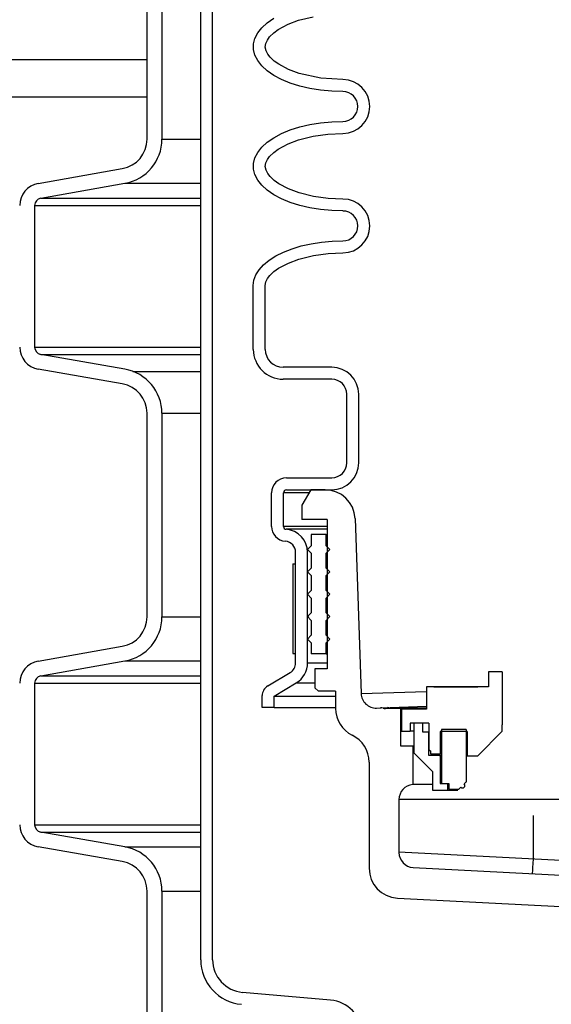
# Model space of a CAD drawing. Extents: x 1529 to 4201, y -422 to 622.
# Tile 180 of 256: x 2087.96 to 2092.41, y 112.43 to 120.67. Entities that reach past the tile are written whole.
import ezdxf

# ---------------------------------------------------------------- set-up
doc = ezdxf.new("R2010")
doc.units = 0
doc.header["$MEASUREMENT"] = 0
doc.layers.add('SPILL-BUCKET', color=1, linetype='CONTINUOUS')
doc.layers.add('TANK-SLAB', color=6, linetype='CONTINUOUS')

msp = doc.modelspace()

# ---------------------------------------------------------------- linework, layer by layer
at = {"layer": 'SPILL-BUCKET', "color": 1, "linetype": 'Continuous'}
for p, q in [((2089.47658, 112.80247), (2089.47658, 127.00003)), ((2089.57651, 112.80247), (2089.57651, 127.00003)), ((2089.02751, 121.37183), (2089.02751, 119.66835)), ((2089.15243, 121.37183), (2089.15243, 119.66835)), ((2089.98826, 120.60118), (2090.0336, 120.64242)), ((2090.0336, 120.64242), (2090.08893, 120.6805)), ((2090.12529, 120.58532), (2090.20801, 120.63009)), ((2090.20801, 120.63009), (2090.29599, 120.66308)), ((2090.29599, 120.66308), (2090.41724, 120.69373)), ((2089.93021, 120.51185), (2089.95361, 120.55743)), ((2089.95361, 120.55743), (2089.98826, 120.60118)), ((2090.05348, 120.52429), (2090.08724, 120.55736)), ((2090.08724, 120.55736), (2090.12529, 120.58532)), ((2089.91841, 120.46516), (2089.93021, 120.51185)), ((2089.91841, 120.4181), (2089.91841, 120.46516)), ((2090.01691, 120.43884), (2090.02134, 120.46961)), ((2090.02134, 120.46961), (2090.03458, 120.49841)), ((2090.03458, 120.49841), (2090.05348, 120.52429)), ((2089.93021, 120.37141), (2089.91841, 120.4181)), ((2090.02309, 120.4083), (2090.01691, 120.43884)), ((2090.03752, 120.38008), (2090.02309, 120.4083)), ((2090.057, 120.35494), (2090.03752, 120.38008)), ((2089.95361, 120.32582), (2089.93021, 120.37141)), ((2089.98826, 120.28207), (2089.95361, 120.32582)), ((2090.09127, 120.32261), (2090.057, 120.35494)), ((2090.12959, 120.29514), (2090.09127, 120.32261)), ((2090.21252, 120.25123), (2090.12959, 120.29514)), ((2090.0336, 120.24083), (2089.98826, 120.28207)), ((2090.08893, 120.20275), (2090.0336, 120.24083)), ((2090.30042, 120.21878), (2090.21252, 120.25123)), ((2090.48098, 120.17898), (2090.30042, 120.21878)), ((2090.15336, 120.16845), (2090.08893, 120.20275)), ((2090.22588, 120.13845), (2090.15336, 120.16845)), ((2090.30535, 120.11323), (2090.22588, 120.13845)), ((2090.66642, 120.16681), (2090.48098, 120.17898)), ((2090.39051, 120.0932), (2090.30535, 120.11323)), ((2090.48003, 120.07865), (2090.39051, 120.0932)), ((2090.57248, 120.06984), (2090.48003, 120.07865)), ((2090.66642, 120.06688), (2090.57248, 120.06984)), ((2090.39051, 119.79074), (2090.48003, 119.80528)), ((2090.48003, 119.80528), (2090.57248, 119.8141)), ((2090.57248, 119.8141), (2090.66642, 119.81705)), ((2090.15336, 119.71548), (2090.22588, 119.74548)), ((2090.22588, 119.74548), (2090.30535, 119.7707)), ((2090.30535, 119.7707), (2090.39051, 119.79074)), ((2090.54105, 119.71169), (2090.66642, 119.71712)), ((2089.98826, 119.60187), (2090.0336, 119.6431)), ((2090.0336, 119.6431), (2090.08893, 119.68118)), ((2090.08893, 119.68118), (2090.15336, 119.71548)), ((2090.20801, 119.63078), (2090.29599, 119.66376)), ((2090.29599, 119.66376), (2090.41724, 119.69441)), ((2090.41724, 119.69441), (2090.54105, 119.71169)), ((2089.93021, 119.51253), (2089.95361, 119.55811)), ((2089.95361, 119.55811), (2089.98826, 119.60187)), ((2090.05348, 119.52498), (2090.08724, 119.55804)), ((2090.08724, 119.55804), (2090.12529, 119.58601)), ((2090.12529, 119.58601), (2090.20801, 119.63078)), ((2089.91841, 119.46584), (2089.93021, 119.51253)), ((2090.01691, 119.43952), (2090.02134, 119.47029)), ((2090.02134, 119.47029), (2090.03458, 119.49909)), ((2090.03458, 119.49909), (2090.05348, 119.52498)), ((2088.11745, 119.29825), (2088.82107, 119.42231)), ((2089.91841, 119.41878), (2089.91841, 119.46584)), ((2089.93021, 119.37209), (2089.91841, 119.41878)), ((2090.02309, 119.40898), (2090.01691, 119.43952)), ((2090.03752, 119.38076), (2090.02309, 119.40898)), ((2089.95361, 119.32651), (2089.93021, 119.37209)), ((2089.98826, 119.28275), (2089.95361, 119.32651)), ((2090.057, 119.35563), (2090.03752, 119.38076)), ((2090.09127, 119.3233), (2090.057, 119.35563)), ((2090.12959, 119.29582), (2090.09127, 119.3233)), ((2088.13914, 119.17523), (2088.84276, 119.29929)), ((2090.0336, 119.24151), (2089.98826, 119.28275)), ((2090.08893, 119.20344), (2090.0336, 119.24151)), ((2090.21252, 119.25191), (2090.12959, 119.29582)), ((2090.30042, 119.21947), (2090.21252, 119.25191)), ((2090.15336, 119.16913), (2090.08893, 119.20344)), ((2090.22588, 119.13914), (2090.15336, 119.16913)), ((2090.42021, 119.18962), (2090.30042, 119.21947)), ((2090.5423, 119.17278), (2090.42021, 119.18962)), ((2090.66642, 119.1675), (2090.5423, 119.17278)), ((2088.08753, 119.11372), (2088.08753, 117.92919)), ((2090.30535, 119.11392), (2090.22588, 119.13914)), ((2090.39051, 119.09388), (2090.30535, 119.11392)), ((2090.48003, 119.07934), (2090.39051, 119.09388)), ((2090.57248, 119.07052), (2090.48003, 119.07934)), ((2090.66642, 119.06757), (2090.57248, 119.07052)), ((2090.48705, 118.80685), (2090.57608, 118.815)), ((2090.57608, 118.815), (2090.66642, 118.81774)), ((2090.16942, 118.72349), (2090.24066, 118.7514)), ((2090.24066, 118.7514), (2090.31811, 118.77481)), ((2090.31811, 118.77481), (2090.40065, 118.79338)), ((2090.40065, 118.79338), (2090.48705, 118.80685)), ((2090.00278, 118.61715), (2090.0496, 118.65587)), ((2090.0496, 118.65587), (2090.10542, 118.69149)), ((2090.10542, 118.69149), (2090.16942, 118.72349)), ((2090.21006, 118.63236), (2090.29807, 118.6651)), ((2090.29807, 118.6651), (2090.41893, 118.69546)), ((2090.41893, 118.69546), (2090.5418, 118.71249)), ((2090.5418, 118.71249), (2090.66642, 118.7178)), ((2089.93871, 118.53267), (2089.96563, 118.57588)), ((2089.96563, 118.57588), (2090.00278, 118.61715)), ((2090.08916, 118.5603), (2090.12734, 118.58803)), ((2090.12734, 118.58803), (2090.21006, 118.63236)), ((2089.91693, 118.44299), (2089.92239, 118.48816)), ((2089.92239, 118.48816), (2089.93871, 118.53267)), ((2090.02217, 118.4739), (2090.03599, 118.50226)), ((2090.03599, 118.50226), (2090.05518, 118.52762)), ((2090.05518, 118.52762), (2090.08916, 118.5603)), ((2089.91693, 117.90968), (2089.91693, 118.44299)), ((2090.01686, 118.44299), (2090.02217, 118.4739)), ((2090.01686, 117.90968), (2090.01686, 118.44299)), ((2088.84276, 117.74362), (2088.13914, 117.86768)), ((2088.82107, 117.6206), (2088.11745, 117.74467)), ((2090.57333, 117.75978), (2090.16676, 117.75978)), ((2090.57333, 117.65985), (2090.16676, 117.65985)), ((2090.69825, 116.95958), (2090.69825, 117.53494)), ((2090.79818, 116.95958), (2090.79818, 117.53494)), ((2089.02751, 117.37457), (2089.02751, 115.67108)), ((2089.15243, 117.37457), (2089.15243, 115.67108)), ((2090.19422, 116.83467), (2090.57333, 116.83467)), ((2090.0693, 116.42869), (2090.0693, 116.70975)), ((2090.16923, 116.42869), (2090.16923, 116.70975)), ((2090.19422, 116.73473), (2090.57333, 116.73473)), ((2090.53436, 116.4849), (2090.53436, 115.23576)), ((2090.27104, 115.28591), (2090.27104, 116.21074)), ((2090.37097, 115.28591), (2090.37097, 116.21074)), ((2088.11745, 115.30098), (2088.82107, 115.42504)), ((2088.13914, 115.17796), (2088.84276, 115.30203)), ((2090.03692, 115.09306), (2090.22535, 115.20545)), ((2090.53436, 115.23576), (2090.4328, 115.23576)), ((2090.4328, 115.23576), (2090.4328, 115.07746)), ((2091.88494, 115.21259), (2091.88494, 115.08498)), ((2091.99986, 115.21259), (2091.88494, 115.21259)), ((2091.99986, 115.21259), (2091.99986, 114.76789)), ((2088.08753, 115.11645), (2088.08753, 113.93192)), ((2090.09116, 115.00905), (2090.27654, 115.11963)), ((2090.4328, 115.07746), (2090.46188, 115.04839)), ((2090.60456, 115.04839), (2090.46188, 115.04839)), ((2090.60456, 115.04839), (2090.60456, 114.90524)), ((2091.88494, 115.08498), (2091.36529, 115.08498)), ((2091.36529, 115.08498), (2091.36529, 114.8978)), ((2091.42775, 115.08517), (2091.39891, 115.08515)), ((2091.42775, 115.08517), (2091.79496, 115.08517)), ((2089.99123, 114.91229), (2089.99123, 115.0126)), ((2090.09116, 114.91229), (2090.09116, 115.00905)), ((2090.09116, 114.91229), (2089.99123, 114.91229)), ((2091.36529, 114.8978), (2091.15668, 114.8978)), ((2091.15668, 114.8978), (2091.15668, 114.71593)), ((2091.36529, 114.92544), (2091.36529, 114.8978)), ((2091.22913, 114.78288), (2091.22913, 114.71593)), ((2091.26111, 114.78288), (2091.22913, 114.78288)), ((2091.33331, 114.78288), (2091.25936, 114.78288)), ((2091.25936, 114.78288), (2091.25936, 114.53305)), ((2091.38528, 114.78288), (2091.29109, 114.78288)), ((2091.33331, 114.78288), (2091.33331, 114.70793)), ((2091.38528, 114.78288), (2091.38528, 114.55812)), ((2091.15668, 114.71593), (2091.22913, 114.71593)), ((2091.23672, 114.71593), (2091.22913, 114.71593)), ((2091.25936, 114.71593), (2091.23672, 114.71593)), ((2091.33331, 114.70793), (2091.38278, 114.70793)), ((2091.38278, 114.70793), (2091.38341, 114.70793)), ((2091.38278, 114.70793), (2091.38278, 114.51307)), ((2091.38341, 114.70793), (2091.38528, 114.70793)), ((2091.70556, 114.71293), (2091.47921, 114.71293)), ((2091.47921, 114.71293), (2091.47921, 114.52506)), ((2091.69756, 114.72792), (2091.49021, 114.72792)), ((2091.49021, 114.72792), (2091.49021, 114.27623)), ((2091.69756, 114.72792), (2091.69756, 114.29072)), ((2091.70556, 114.71293), (2091.70556, 114.50807)), ((2091.794, 114.50807), (2091.99986, 114.71393)), ((2091.99986, 114.71393), (2091.99986, 114.76789)), ((2091.25936, 114.53305), (2091.41651, 114.37591)), ((2091.38528, 114.55812), (2091.39927, 114.55004)), ((2091.39927, 114.55004), (2091.39927, 114.52506)), ((2090.88562, 114.45593), (2090.88562, 113.56789)), ((2091.38278, 114.51307), (2091.47921, 114.51307)), ((2091.39927, 114.52506), (2091.47921, 114.52506)), ((2091.46958, 114.51307), (2091.47921, 114.50956)), ((2091.48196, 114.52506), (2091.47921, 114.52506)), ((2091.47921, 114.51307), (2091.48197, 114.51307)), ((2091.47921, 114.51307), (2091.47921, 114.27623)), ((2091.4902, 114.52506), (2091.48196, 114.52506)), ((2091.48197, 114.51307), (2091.49021, 114.51307)), ((2091.70556, 114.51505), (2091.71254, 114.50807)), ((2091.70556, 114.50807), (2091.794, 114.50807)), ((2091.76394, 114.50807), (2091.78192, 114.50807)), ((2091.41651, 114.37591), (2091.41651, 114.22077)), ((2091.68047, 114.27362), (2091.69756, 114.29072)), ((2091.69756, 114.29072), (2091.69788, 114.29072)), ((2091.69788, 114.29072), (2091.69882, 114.29072)), ((2091.4165, 114.26727), (2091.35778, 114.26727)), ((2091.41651, 114.22077), (2091.54117, 114.22077)), ((2091.47921, 114.27623), (2091.54117, 114.27623)), ((2091.49021, 114.27623), (2091.55116, 114.27623)), ((2091.54117, 114.27623), (2091.54117, 114.22077)), ((2091.54117, 114.22077), (2091.5511, 114.22077)), ((2091.5511, 114.22077), (2091.58061, 114.22077)), ((2091.55116, 114.27623), (2091.55116, 114.22826)), ((2091.55116, 114.22826), (2091.63511, 114.22826)), ((2091.58061, 114.22077), (2091.62889, 114.22077)), ((2091.63511, 114.22826), (2091.6522, 114.24536)), ((2091.63542, 114.22826), (2091.63511, 114.22826)), ((2091.63635, 114.22826), (2091.63542, 114.22826)), ((2091.68047, 114.27362), (2091.68078, 114.27362)), ((2091.68078, 114.27362), (2091.68172, 114.27362)), ((2088.84276, 113.74635), (2088.13914, 113.87041)), ((2088.82107, 113.62333), (2088.11745, 113.7474)), ((2089.02751, 113.3773), (2089.02751, 112.17347)), ((2089.15243, 113.3773), (2089.15243, 112.17347)), ((2091.12237, 113.3184), (2092.88109, 113.22623)), ((2090.5634, 112.46431), (2089.82737, 112.52871))]:
    msp.add_line(p, q, dxfattribs=at)
at = {"layer": 'SPILL-BUCKET', "color": 7}
for p, q in [((2089.15243, 119.66835), (2089.47658, 119.66835)), ((2088.84276, 119.29929), (2089.47658, 119.29929)), ((2088.13914, 119.17523), (2089.47658, 119.17523)), ((2088.08753, 119.11372), (2089.47658, 119.11372)), ((2088.08753, 117.92919), (2089.47658, 117.92919)), ((2088.13914, 117.86768), (2089.47658, 117.86768)), ((2088.90918, 117.72548), (2089.47658, 117.72548)), ((2089.15243, 117.37457), (2089.47658, 117.37457)), ((2089.15243, 115.67108), (2089.47658, 115.67108)), ((2088.84276, 115.30203), (2089.47658, 115.30203)), ((2090.37097, 115.28591), (2090.53436, 115.28591)), ((2088.08753, 115.11645), (2089.47658, 115.11645)), ((2088.13914, 115.17796), (2089.47658, 115.17796)), ((2090.27654, 115.11963), (2090.4328, 115.11963)), ((2090.09116, 115.00905), (2090.60456, 115.00905)), ((2090.09116, 114.91229), (2090.60456, 114.91229)), ((2088.08753, 113.93192), (2089.47658, 113.93192)), ((2088.13914, 113.87042), (2089.47658, 113.87042)), ((2088.84276, 113.74635), (2089.47658, 113.74635)), ((2089.15243, 113.3773), (2089.47658, 113.3773))]:
    msp.add_line(p, q, dxfattribs=at)
at = {"layer": 'SPILL-BUCKET', "linetype": 'Continuous'}
for p, q in [((2090.17523, 116.70975), (2090.16923, 116.70975)), ((2090.19321, 116.70975), (2090.17523, 116.70975)), ((2090.22314, 116.70975), (2090.19321, 116.70975)), ((2090.26495, 116.70975), (2090.22314, 116.70975)), ((2090.31857, 116.70975), (2090.26495, 116.70975)), ((2090.3839, 116.70975), (2090.31857, 116.70975)), ((2090.39845, 116.73473), (2090.3235, 116.60492)), ((2090.51797, 116.73473), (2090.39845, 116.73473)), ((2090.3235, 116.60492), (2090.3235, 116.4849)), ((2090.17676, 116.42869), (2090.16923, 116.42869)), ((2090.19931, 116.42869), (2090.17676, 116.42869)), ((2090.23683, 116.42869), (2090.19931, 116.42869)), ((2090.28922, 116.42869), (2090.23683, 116.42869)), ((2090.35637, 116.42869), (2090.28922, 116.42869)), ((2090.53436, 116.4849), (2090.3235, 116.4849)), ((2090.4381, 116.42869), (2090.35637, 116.42869)), ((2090.53421, 116.42869), (2090.4381, 116.42869)), ((2090.76765, 116.49362), (2090.8188, 115.02883)), ((2090.19933, 116.40378), (2090.19229, 116.40378)), ((2090.22045, 116.40378), (2090.19933, 116.40378)), ((2090.25559, 116.40378), (2090.22045, 116.40378)), ((2090.30467, 116.40378), (2090.25559, 116.40378)), ((2090.36759, 116.40378), (2090.30467, 116.40378)), ((2090.44418, 116.40378), (2090.36759, 116.40378)), ((2090.53428, 116.40378), (2090.44418, 116.40378)), ((2090.8188, 115.02884), (2091.36529, 115.04747)), ((2090.948, 114.90835), (2090.98113, 114.90951)), ((2090.98114, 114.90951), (2090.98255, 114.90956)), ((2090.98255, 114.90956), (2090.98685, 114.90971)), ((2090.98685, 114.90971), (2091.36529, 114.92292)), ((2091.0028, 114.90643), (2091.36529, 114.91254)), ((2091.14894, 114.9033), (2091.02231, 114.9033)), ((2091.05128, 114.91072), (2091.03939, 114.91154)), ((2091.06278, 114.90744), (2091.05128, 114.91072)), ((2091.07321, 114.90434), (2091.06278, 114.90744)), ((2091.084, 114.9033), (2091.07321, 114.90434)), ((2091.14894, 114.9033), (2091.15355, 114.9033)), ((2091.14894, 114.9033), (2091.14894, 114.59101)), ((2091.15355, 114.9033), (2091.36529, 114.9033)), ((2091.14894, 114.59101), (2091.25037, 114.59101)), ((2091.25037, 114.59101), (2091.25262, 114.59101)), ((2091.25037, 114.59101), (2091.25037, 114.26727)), ((2091.25262, 114.59101), (2091.25937, 114.59101)), ((2091.2572, 114.26727), (2091.25037, 114.26727)), ((2091.27759, 114.26727), (2091.2572, 114.26727)), ((2091.31127, 114.26727), (2091.27759, 114.26727)), ((2091.35778, 114.26727), (2091.31127, 114.26727)), ((2093.7493, 114.14276), (2091.13545, 114.14276)), ((2091.13545, 114.14276), (2091.13545, 113.69918)), ((2092.25968, 113.64681), (2092.25968, 114.00841)), ((2091.13545, 113.70573), (2093.7493, 113.56874)), ((2092.25766, 113.60826), (2092.25968, 113.64681)), ((2091.25382, 113.57444), (2093.69696, 113.4464)), ((2092.25346, 113.52817), (2092.25439, 113.54589)), ((2092.25439, 113.54589), (2092.25584, 113.57348)), ((2092.25584, 113.57348), (2092.25766, 113.60826)), ((2092.25314, 113.52206), (2092.25346, 113.52817))]:
    msp.add_line(p, q, dxfattribs=at)
at = {"layer": 'SPILL-BUCKET', "color": 7, "linetype": 'Continuous'}
for p, q in [((2090.52586, 116.35999), (2090.40095, 116.35999)), ((2090.40095, 116.35999), (2090.40095, 116.2663)), ((2090.52586, 116.2663), (2090.52586, 116.35999)), ((2090.52586, 116.35999), (2090.52799, 116.35999)), ((2090.52799, 116.35999), (2090.53437, 116.35999)), ((2090.40095, 116.2663), (2090.36972, 116.23508)), ((2090.55709, 116.23508), (2090.52586, 116.2663)), ((2090.52586, 116.2663), (2090.52799, 116.2663)), ((2090.52799, 116.2663), (2090.53437, 116.2663)), ((2090.36972, 116.23508), (2090.40095, 116.20385)), ((2090.40095, 116.20385), (2090.40095, 116.07893)), ((2090.52586, 116.20385), (2090.55709, 116.23508)), ((2090.52586, 116.07893), (2090.52586, 116.20385)), ((2090.52586, 116.20385), (2090.52799, 116.20385)), ((2090.52799, 116.20385), (2090.53437, 116.20385)), ((2090.24606, 116.11459), (2090.27104, 116.11459)), ((2090.24606, 116.11459), (2090.24606, 115.3651)), ((2090.27104, 115.3651), (2090.27104, 116.11459)), ((2090.40095, 116.07893), (2090.36972, 116.0477)), ((2090.36972, 116.0477), (2090.40095, 116.01648)), ((2090.40095, 116.01648), (2090.40095, 115.89156)), ((2090.55709, 116.0477), (2090.52586, 116.07893)), ((2090.52586, 116.07893), (2090.52799, 116.07893)), ((2090.52586, 116.01648), (2090.55709, 116.0477)), ((2090.52586, 115.89156), (2090.52586, 116.01648)), ((2090.52586, 116.01648), (2090.52799, 116.01648)), ((2090.52799, 116.07893), (2090.53437, 116.07893)), ((2090.52799, 116.01648), (2090.53437, 116.01648)), ((2090.40095, 115.89156), (2090.36972, 115.86033)), ((2090.36972, 115.86033), (2090.40095, 115.8291)), ((2090.52586, 115.89156), (2090.52799, 115.89156)), ((2090.55709, 115.86033), (2090.52586, 115.89156)), ((2090.52586, 115.8291), (2090.55709, 115.86033)), ((2090.52799, 115.89156), (2090.53437, 115.89156)), ((2090.40095, 115.8291), (2090.40095, 115.70419)), ((2090.52586, 115.70419), (2090.52586, 115.8291)), ((2090.52586, 115.8291), (2090.52799, 115.8291)), ((2090.52799, 115.8291), (2090.53437, 115.8291)), ((2090.40095, 115.70419), (2090.36972, 115.67296)), ((2090.52586, 115.70419), (2090.52799, 115.70419)), ((2090.55709, 115.67296), (2090.52586, 115.70419)), ((2090.52799, 115.70419), (2090.53437, 115.70419)), ((2090.36972, 115.67296), (2090.40095, 115.64173)), ((2090.37519, 115.67842), (2090.37288, 115.6698)), ((2090.40095, 115.64173), (2090.40095, 115.51682)), ((2090.52586, 115.64173), (2090.55709, 115.67296)), ((2090.52586, 115.51682), (2090.52586, 115.64173)), ((2090.52586, 115.64173), (2090.52799, 115.64173)), ((2090.52799, 115.64173), (2090.53437, 115.64173)), ((2090.40095, 115.51682), (2090.36972, 115.48559)), ((2090.52586, 115.51682), (2090.52799, 115.51682)), ((2090.55709, 115.48559), (2090.52586, 115.51682)), ((2090.52799, 115.51682), (2090.53437, 115.51682)), ((2090.36972, 115.48559), (2090.40095, 115.45436)), ((2090.40095, 115.45436), (2090.40095, 115.36067)), ((2090.52586, 115.45436), (2090.55709, 115.48559)), ((2090.52586, 115.45436), (2090.52799, 115.45436)), ((2090.52586, 115.36067), (2090.52586, 115.45436)), ((2090.52799, 115.45436), (2090.53437, 115.45436)), ((2090.24606, 115.3651), (2090.27104, 115.3651)), ((2090.52586, 115.36067), (2090.40095, 115.36067)), ((2090.52586, 115.36067), (2090.52799, 115.36067)), ((2090.52799, 115.36067), (2090.53437, 115.36067))]:
    msp.add_line(p, q, dxfattribs=at)
at = {"layer": 'SPILL-BUCKET', "color": 1, "linetype": 'Continuous'}
for centre, radius, start, end in [((2090.66642, 119.94197), 0.22485, 270, 90), ((2090.66642, 119.94197), 0.12491, 270, 90), ((2088.77769, 119.66835), 0.24983, 279.999999, 0), ((2088.77769, 119.66835), 0.37474, 280, 0), ((2088.14999, 119.11372), 0.18737, 100, 180), ((2088.14999, 119.11372), 0.06246, 99.999999, 180), ((2090.66642, 118.94265), 0.22485, 270, 90), ((2090.66642, 118.94265), 0.12491, 270, 90), ((2088.14999, 117.92919), 0.18737, 180, 260), ((2088.14999, 117.92919), 0.06246, 180, 260.000001), ((2090.16676, 117.90968), 0.24983, 180, 270), ((2090.16676, 117.90968), 0.1499, 180, 270), ((2088.77769, 117.37457), 0.37474, 0, 80), ((2090.57333, 117.53494), 0.22485, 0, 90), ((2090.57333, 117.53494), 0.12491, 0, 90), ((2088.77769, 117.37457), 0.24983, 0, 80.000001), ((2090.57333, 116.95958), 0.12491, 270, 0), ((2090.57333, 116.95958), 0.22485, 270, 0), ((2090.19422, 116.70975), 0.12491, 90, 180), ((2090.19422, 116.70975), 0.02498, 90, 180), ((2090.19422, 116.42869), 0.12491, 180, 265.575644), ((2090.19422, 116.42869), 0.02498, 180, 265.575644), ((2090.17735, 116.21074), 0.19362, 0, 85.575644), ((2090.17735, 116.21074), 0.09369, 0, 85.575644), ((2088.77769, 115.67108), 0.24983, 279.999999, 0), ((2088.77769, 115.67108), 0.37474, 280, 0), ((2088.14999, 115.11645), 0.18737, 100, 180), ((2090.17735, 115.28591), 0.09369, 300.816131, 0), ((2090.17735, 115.28591), 0.19362, 300.816129, 0), ((2088.14999, 115.11645), 0.06246, 99.999999, 180), ((2090.08492, 115.0126), 0.09369, 120.816131, 180), ((2090.85439, 114.90524), 0.24983, 180, 244.05552), ((2090.63579, 114.45593), 0.24983, 0, 64.05552), ((2091.66634, 114.25949), 0.01999, 225, 45), ((2088.14999, 113.93192), 0.18737, 180, 260), ((2088.14999, 113.93192), 0.06246, 180, 260.000001), ((2088.77769, 113.3773), 0.37474, 0, 80), ((2088.77769, 113.3773), 0.24983, 0, 80.000001), ((2091.13545, 113.56789), 0.24983, 180, 267), ((2089.85133, 112.80247), 0.37474, 180, 265), ((2089.85133, 112.80247), 0.27481, 180, 265), ((2090.53836, 112.1781), 0.2873, 280, 85)]:
    msp.add_arc(centre, radius, start, end, dxfattribs=at)
at = {"layer": 'SPILL-BUCKET', "linetype": 'Continuous'}
for centre, radius, start, end in [((2090.51797, 116.4849), 0.24983, 2, 90), ((2090.94364, 115.03319), 0.12491, 182, 272), ((2090.98331, 114.84709), 0.06246, 71.804086, 92), ((2091.02231, 114.96576), 0.06246, 251.804086, 270), ((2091.26036, 114.14276), 0.12491, 94.588566, 180), ((2091.26036, 113.69918), 0.12491, 180, 267)]:
    msp.add_arc(centre, radius, start, end, dxfattribs=at)
at = {"layer": 'TANK-SLAB', "color": 2, "linetype": 'Continuous'}
for p, q in [((2026.57515, 120.33502), (2089.02751, 120.33502)), ((2026.57515, 120.02252), (2089.02751, 120.02252))]:
    msp.add_line(p, q, dxfattribs=at)

doc.saveas('drawing.dxf')
